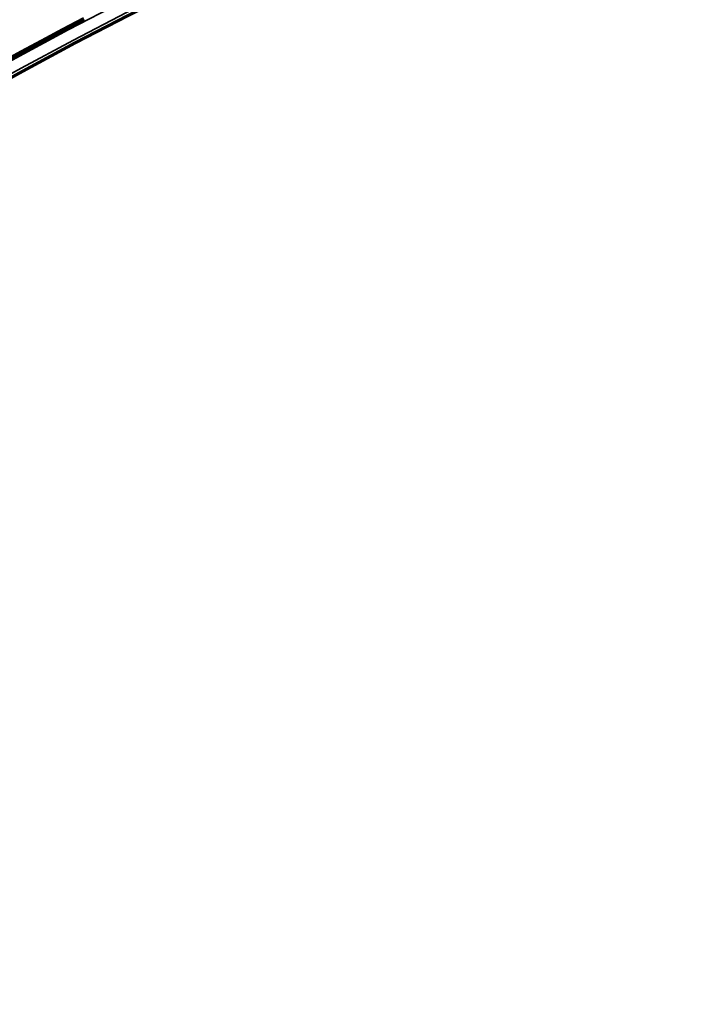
# Model space of a CAD drawing. Header units: millimetres. Extents: x -1503 to 2224, y -4278 to 2541.
# Tile 32 of 50: x -46 to 54, y -2770 to -2622. Entities that reach past the tile are written whole.
import ezdxf

# ---------------------------------------------------------------- set-up
doc = ezdxf.new("R2010")
doc.units = ezdxf.units.MM
doc.header["$LTSCALE"] = 0.75
doc.layers.add('Visible', color=7, linetype='Continuous', lineweight=70)
doc.layers.add('Visible Narrow', color=7, linetype='Continuous', lineweight=35)

msp = doc.modelspace()

# ---------------------------------------------------------------- linework, layer by layer
at = {"layer": 'Visible', "extrusion": (-7.30938e-29, -5.96856e-13, -1)}
for radius in [763.5, 736.5]:
    msp.add_circle((-305.85, -3277.76, -27.4), radius, dxfattribs=at)
at = {"layer": 'Visible'}
msp.add_arc((305.85, -3277.76, 27.8), 739.1, 117.54788, 152.45212, dxfattribs=at)
at = {"layer": 'Visible', "extrusion": (-7.30938e-29, -5.96856e-13, -1)}
for centre, radius, start, end in [((-305.85, -3277.76, -27.6), 739, 27.58742, 62.41258), ((35.68, -2622.09, -27.5), 1.02, 316.1854, 321.4758)]:
    msp.add_arc(centre, radius, start, end, dxfattribs=at)
at = {"layer": 'Visible', "extrusion": (-5.04871e-29, -5.96856e-13, -1)}
msp.add_ellipse((-35.97, -2622.52, 27.5), major_axis=(-0.599, 0.385), ratio=0.700692, start_param=-1.255831, end_param=-1.242636, dxfattribs=at)
at = {"layer": 'Visible Narrow', "extrusion": (-7.30938e-29, -5.96856e-13, -1)}
for radius in [763, 761.3, 738.7, 737]:
    msp.add_circle((-305.85, -3277.76, -27.9), radius, dxfattribs=at)
at = {"layer": 'Visible Narrow'}
for centre, radius, start, end in [((305.85, -3277.76, 28.1), 739.4, 117.54803, 152.45197), ((-35.68, -2622.09, 27.7), 0.814, 221.2652, 223.831)]:
    msp.add_arc(centre, radius, start, end, dxfattribs=at)
at = {"layer": 'Visible Narrow', "extrusion": (-0.692711, 0.721215, -4.11648e-13)}
msp.add_arc((1842.9, 27.5, -1866.37), 0.2, 0, 90, dxfattribs=at)
at = {"layer": 'Visible Narrow'}
msp.add_ellipse((-35.85, -2622.34, 27.7), major_axis=(-0.537, 0.342), ratio=0.794218, start_param=1.273779, end_param=1.411637, dxfattribs=at)

doc.saveas('drawing.dxf')
